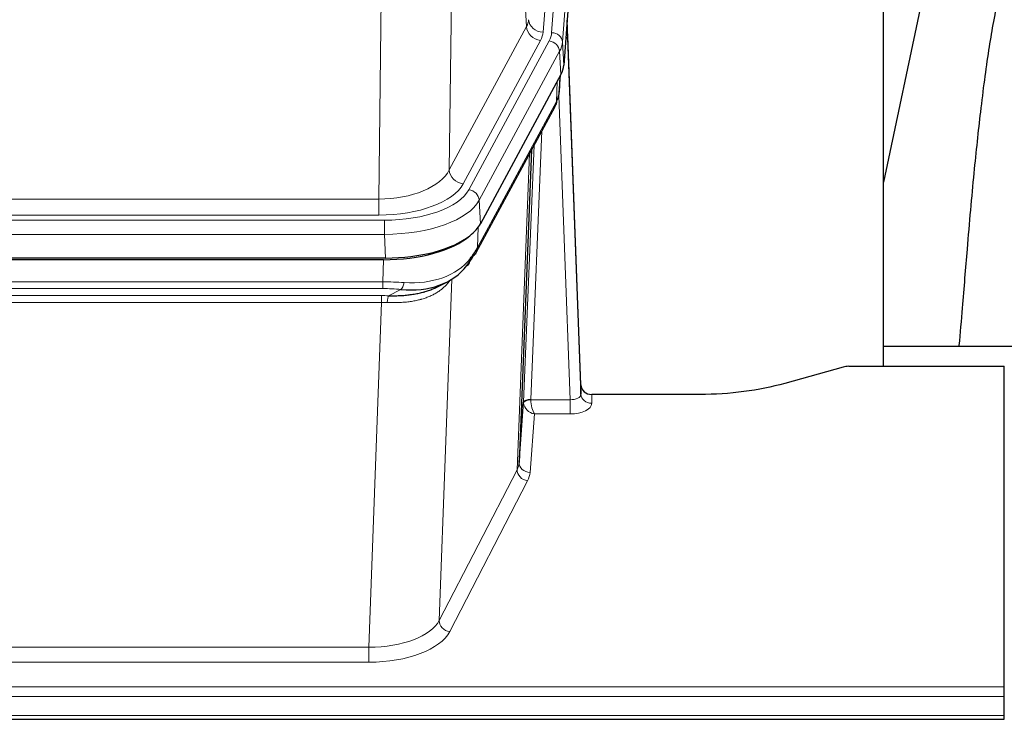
# Model space of a CAD drawing. Header units: inches. Extents: x 0 to 23760, y -13 to 16800.
# Tile 102 of 223: x 5045 to 5317, y 14107 to 14300. Entities that reach past the tile are written whole.
import ezdxf

# ---------------------------------------------------------------- set-up
doc = ezdxf.new("R2010")
doc.units = ezdxf.units.IN
doc.layers.add('254', color=7, linetype='Continuous', true_color=0xffffff)
doc.styles.add('latin_extended', font='simplex.shx')
doc.dimstyles.get("Standard").update_dxf_attribs({"dimtxt": 0.18, "dimasz": 0.18, "dimexe": 0.18, "dimexo": 0.0625, "dimgap": 0.09, "dimtad": 0, "dimtih": 1, "dimtoh": 1, "dimdec": 4, "dimzin": 0, "dimdsep": 46, "dimtxsty": 'Standard', "dimcen": 0.09, "dimadec": 0, "dimazin": 0, "dimtfac": 1, "dimtdec": 4, "dimtofl": 0, "dimtmove": 0, "dimatfit": 3, "dimfxl": 1, "dimtolj": 1, "dimtzin": 0, "dimarcsym": 0})

# ---------------------------------------------------------------- blocks, each defined once
blk = doc.blocks.new('_U2')
at = {"layer": '254', "color": 3, "linetype": 'Continuous', "lineweight": 13, "transparency": 16777216}
for p, q in [((5605.9, 13397.33), (5605.9, 14404)), ((5091.74, 13397.33), (5645.9, 13397.33)), ((5605.9, 13257.33), (5605.9, 12888.52)), ((7172.74, 12748.52), (5565.9, 12748.52))]:
    blk.add_line(p, q, dxfattribs=at)
at = {"layer": '254', "color": 3, "transparency": 16777216}
for points in [[(5629.23, 13257.33), (5582.57, 13257.33), (5605.9, 13397.33)], [(5582.57, 12888.52), (5629.23, 12888.52), (5605.9, 12748.52)]]:
    blk.add_solid(points, dxfattribs=at)
at = {"layer": 'Defpoints', "color": 0, "transparency": 16777216}
for p in [(5051.74, 13397.33), (5605.9, 12748.52), (7212.74, 12748.52)]:
    blk.add_point(p, dxfattribs=at)
at = {"layer": '254', "color": 2, "lineweight": 13, "transparency": 16777216, "insert": (5395.9, 13974), "char_height": 140, "attachment_point": 1, "rotation": 90, "style": 'latin_extended'}
blk.add_mtext('\\A1;\\C2;650', dxfattribs=at)

msp = doc.modelspace()

# ---------------------------------------------------------------- linework, layer by layer
at = {"layer": '254', "color": 110, "linetype": 'Continuous', "lineweight": 13}
for p, q in [((5202.494, 14469.775), (5189.428, 14297.002)), ((5191.775, 14296.85), (5204.886, 14470.21)), ((5207.88, 14467.64), (5194.769, 14294.28)), ((5184.855, 14298.52), (5180.503, 14372.772)), ((5164.461, 14334.627), (5163.503, 14258.977)), ((5144.06, 14250.942), (5145.029, 14327.437)), ((5163.503, 14258.977), (5184.855, 14298.52)), ((5167.379, 14255.168), (5188.731, 14294.711)), ((5168.904, 14253.493), (5191.078, 14294.559)), ((5194.769, 14294.28), (5195.143, 14287.907)), ((5193.985, 14291.702), (5171.811, 14250.637)), ((5194.358, 14285.33), (5193.985, 14291.702)), ((5193.089, 14277.825), (5193.307, 14283.383)), ((5193.874, 14280.405), (5194.228, 14285.089)), ((5171.342, 14237.55), (5193.089, 14277.825)), ((5196.855, 14195.582), (5193.724, 14279.433)), ((5189.071, 14269.72), (5186.049, 14195.668)), ((5184.052, 14194.903), (5186.944, 14265.78)), ((5182.237, 14176.274), (5185.705, 14263.485)), ((4931.417, 14250.942), (5144.06, 14250.942)), ((5144.06, 14246.528), (5144.06, 14250.942)), ((5171.811, 14250.637), (5172.104, 14244.115)), ((4929.829, 14245.104), (5145.649, 14245.104)), ((5144.06, 14246.528), (4931.417, 14246.528)), ((5145.649, 14241.199), (5145.649, 14245.104)), ((5171.518, 14243.186), (5171.342, 14237.55)), ((5145.649, 14241.199), (4929.829, 14241.199)), ((5145.942, 14234.677), (5145.649, 14241.199)), ((5145.159, 14228.105), (5145.35, 14234.196)), ((5164.188, 14228.799), (5160.752, 14134.66)), ((4930.318, 14228.105), (5145.159, 14228.105)), ((5145.159, 14226.239), (4930.318, 14226.239)), ((5145.159, 14226.239), (5145.159, 14228.105)), ((4930.66, 14224.297), (5144.817, 14224.297)), ((5144.817, 14222.431), (5144.817, 14224.297)), ((5146.73, 14224.266), (5150.184, 14226.011)), ((5144.817, 14222.431), (4930.66, 14222.431)), ((5141.344, 14127.256), (5144.817, 14222.431)), ((5202.836, 14197.028), (5202.846, 14194.581)), ((5186.05, 14195.582), (5196.855, 14195.582)), ((5196.855, 14195.582), (5196.855, 14191.666)), ((5187.013, 14191.666), (5185.819, 14175.518)), ((5196.855, 14191.666), (5187.013, 14191.666)), ((5160.752, 14134.66), (5182.237, 14176.274)), ((5185.146, 14173.211), (5163.661, 14131.596)), ((4934.134, 14127.256), (5141.344, 14127.256)), ((5141.344, 14127.256), (5141.344, 14123.155)), ((5141.344, 14123.155), (4934.134, 14123.155)), ((4759.739, 14116.394), (5316.739, 14116.394)), ((4759.739, 14113.66), (5316.739, 14113.66)), ((4759.739, 14108.412), (5316.739, 14108.412))]:
    msp.add_line(p, q, dxfattribs=at)
at = {"layer": '254', "color": 2, "linetype": 'Continuous', "lineweight": 25}
for p, q in [((5208.261, 14461.361), (5195.143, 14287.907)), ((5283.399, 14204.795), (5283.399, 14393.597)), ((5301.625, 14342.108), (5283.399, 14255.622)), ((5199.837, 14199.65), (5196.079, 14300.289)), ((5196.16, 14295.895), (5199.848, 14197.113)), ((5194.358, 14285.33), (5172.104, 14244.115)), ((5193.867, 14280.291), (5194.231, 14285.093)), ((5194.045, 14284.749), (5193.874, 14280.405)), ((5193.867, 14280.291), (5193.874, 14280.405)), ((5170.982, 14236.22), (5192.73, 14276.495)), ((5186.251, 14264.495), (5182.823, 14178.285)), ((5145.942, 14234.677), (4929.535, 14234.677)), ((5145.35, 14234.196), (4930.127, 14234.196)), ((5160.048, 14226.632), (5162.841, 14228.044)), ((5283.402, 14210.368), (5355.398, 14210.368)), ((5272.283, 14204.6), (5256.118, 14200.069)), ((5273.781, 14204.795), (5316.739, 14204.795)), ((5316.739, 14116.394), (5316.739, 14204.795)), ((5199.848, 14197.113), (5199.837, 14199.65)), ((5232.739, 14197.028), (5202.836, 14197.028)), ((5182.823, 14178.285), (5184.052, 14194.903)), ((5316.739, 14113.66), (5316.739, 14116.394)), ((5316.739, 14108.412), (5316.739, 14113.66)), ((4759.739, 14107.397), (5316.739, 14107.397)), ((5316.739, 14107.397), (5316.739, 14108.412))]:
    msp.add_line(p, q, dxfattribs=at)
at = {"layer": '254', "color": 110, "linetype": 'Continuous', "lineweight": 13}
for centre, major_axis, ratio, start_param, end_param in [((5165.41, 14300.941), (-20.038, 0.241), 0.4621297, 2.903225, 3.1123764), ((5189.428, 14300.55), (3.989, -0.302), 0.8864705, 3.2608937, 4.7793301), ((5188.731, 14298.259), (3.52, -1.9), 0.8606628, 3.6289862, 5.1474227), ((5165.41, 14297.393), (-24.033, 0.005), 0.4611335, 2.8976848, 3.1068362), ((5167.757, 14297.24), (-24.033, 0.005), 0.4611335, 2.8976848, 3.1068362), ((5191.775, 14294.189), (2.991, -0.226), 0.8864705, 0.119301, 1.6377375), ((5196.16, 14293.743), (-0.214, 6.443), 0.0117452, 5.0526437, 5.774114), ((5191.078, 14291.898), (2.64, -1.425), 0.8606628, 0.4873936, 2.00583), ((5167.757, 14294.579), (27.028, 0.171), 0.4605352, 6.0362132, 6.2453646), ((5193.161, 14295.804), (2.998, 0.112), 0.4302668, 5.7021495, 6.2671208), ((5189.21, 14278.396), (3.52, -1.9), 0.8606628, 0.0000038, 0.4001271), ((5166.079, 14260.616), (27.538, 20.422), 0.1820485, 5.9117294, 5.9437096), ((5144.14, 14261.549), (20.002, 0.126), 0.5302672, 4.7050812, 6.0263936), ((5167.379, 14258.716), (-3.52, 1.9), 0.8606628, 0.4873936, 2.00583), ((5144.14, 14258.001), (24.002, 0.049), 0.477994, 4.708097, 6.0294094), ((5145.597, 14256.201), (-24.02, 0.03), 0.4619935, 1.5735185, 2.8978281), ((5168.904, 14250.832), (2.64, -1.425), 0.8606628, 0.4873936, 2.00583), ((5145.597, 14253.54), (27.018, 0.111), 0.4567867, 4.7124116, 6.0367213), ((5167.463, 14238.12), (3.52, -1.9), 0.8606628, 0.0000038, 0.4001271), ((5145.413, 14249.488), (-25.329, 12.681), 0.6929209, 2.1169098, 3.0007467), ((5144.51, 14220.671), (27.015, 0.091), 0.2751837, 1.3250001, 1.545831), ((5144.51, 14216.835), (23.017, 0.318), 0.4083138, 1.3161001, 1.5369309), ((5150.184, 14229.846), (-0.368, -3.983), 0.2964475, 0.3019504, 1.0888865), ((5144.028, 14214.484), (24.025, 0.387), 0.4081205, 1.4515093, 1.5313568), ((5146.73, 14220.43), (0.131, 3.998), 0.1099517, 0.2897867, 1.0584981), ((5144.028, 14210.649), (20.023, 0.877), 0.5868265, 1.4258227, 1.5056703), ((5196.843, 14197.204), (-3.004, 0.138), 0.5390598, 1.5996723, 3.1704686), ((5202.846, 14197.204), (-3, -0.013), 0.8746179, 0.0299147, 1.5670846), ((5187.049, 14194.776), (-2.996, 0.15), 0.8842152, 0.0089586, 0.104724), ((5186.049, 14194.807), (1.998, -0.082), 0.4302193, 1.5883537, 3.1255299), ((5186.05, 14194.721), (-1.996, -0.13), 0.4297663, 4.6843512, 6.2157251), ((5187.013, 14194.29), (-2.669, 1.608), 0.8008031, 0.5106166, 2.0203264), ((5187.049, 14195.637), (1.001, 0.011), 0.9036674, 3.0949666, 3.190732), ((5187.013, 14194.29), (-0.506, 2.997), 0.2740591, 1.0794715, 2.5891813), ((5196.843, 14194.581), (-6.003, 0.008), 0.4854373, 1.5734916, 3.1442879), ((5162.82, 14178.54), (20.016, 0.121), 0.4848834, 6.0350943, 6.2444185), ((5185.819, 14178.142), (2.992, -0.221), 0.8740585, 3.1714428, 4.7769181), ((5185.146, 14175.835), (2.666, -1.376), 0.8484453, 3.5215353, 5.1252561), ((5162.82, 14175.916), (23.014, 0.002), 0.4845187, 6.038018, 6.2473422), ((5141.337, 14136.93), (20.013, 0.104), 0.483363, 4.7101919, 6.0355739), ((5163.661, 14134.22), (2.666, -1.376), 0.8484453, 3.5215353, 5.1252561), ((5141.337, 14134.306), (-23.012, 0.004), 0.4845836, 1.5711584, 2.8965404)]:
    msp.add_ellipse(centre, major_axis=major_axis, ratio=ratio, start_param=start_param, end_param=end_param, dxfattribs=at)
at = {"layer": '254', "color": 2, "linetype": 'Continuous', "lineweight": 25}
for centre, major_axis, ratio, start_param, end_param in [((5168.123, 14288.347), (-27.037, 0.006), 0.4611335, 2.8976848, 3.1068362), ((5166.079, 14260.616), (27.174, 22.247), 0.2659539, 6.0029095, 6.0348898), ((5189.376, 14278.716), (3.584, -1.776), 0.8816114, 6.2824956, 6.6531678), ((5167.23, 14289.892), (-26.161, 11.46), 0.4493681, 3.1218709, 3.267222), ((5145.884, 14247.162), (-27.023, 0.034), 0.4619935, 2.6128783, 2.8978281), ((5145.325, 14246.671), (-27.01, 0.015), 0.4618579, 1.5720062, 2.656), ((5145.884, 14247.162), (-27.023, 0.034), 0.4619935, 1.5735185, 2.6128783), ((5144.51, 14220.671), (27.355, 20.182), 0.1876908, 5.6857719, 5.9066027), ((5147.206, 14217.808), (23.434, 19.972), 0.1471226, 5.6997031, 5.9205339), ((5165.686, 14235.439), (3.195, -2.407), 0.6715965, 6.033487, 6.820423), ((5167.463, 14238.12), (3.52, -1.9), 0.8606628, 5.9153676, 6.2831892), ((5145.413, 14249.488), (-23.359, 16.381), 0.7286412, 2.2260513, 3.1098882), ((5273.784, 14203.338), (-3, 0.002), 0.4856498, 4.7136997, 5.2369038), ((5202.836, 14199.741), (-3, 0.002), 0.9042699, 0.0343167, 1.5714866)]:
    msp.add_ellipse(centre, major_axis=major_axis, ratio=ratio, start_param=start_param, end_param=end_param, dxfattribs=at)
for points, knots in [([(5330.136, 14342.124), (5329.394, 14341.091), (5323.91, 14333.067), (5318.528, 14320.375), (5314.648, 14305.417), (5312.226, 14291.534), (5310.219, 14276.304), (5308.248, 14257.802), (5306.616, 14239.519), (5305.329, 14223.15), (5304.527, 14214.011), (5304.231, 14210.493)], [0, 0, 0, 0, 0.0222318, 0.1727672, 0.2873868, 0.4185998, 0.5679441, 0.6959303, 0.8383189, 0.9387461, 1, 1, 1, 1]), ([(5146.73, 14224.266), (5147.248, 14224.256), (5147.764, 14224.254), (5148.789, 14224.267), (5149.299, 14224.281), (5149.933, 14224.311), (5150.06, 14224.318), (5150.313, 14224.332), (5150.439, 14224.34), (5150.816, 14224.364), (5151.065, 14224.383), (5151.807, 14224.448), (5152.294, 14224.5), (5153.253, 14224.625), (5153.725, 14224.697), (5154.653, 14224.863), (5155.11, 14224.957), (5155.784, 14225.113), (5156.006, 14225.168), (5156.337, 14225.255), (5156.447, 14225.285), (5156.611, 14225.331), (5156.665, 14225.346), (5156.774, 14225.377), (5157.261, 14225.518), (5157.729, 14225.671), (5158.534, 14225.963), (5159.233, 14226.241), (5159.887, 14226.55), (5160.168, 14226.693)], [0, 0, 0, 0, 0.1020877, 0.1020877, 0.2041754, 0.2041754, 0.2296973, 0.2296973, 0.2552192, 0.2552192, 0.3062631, 0.3062631, 0.4083508, 0.4083508, 0.5104385, 0.5104385, 0.6125262, 0.6125262, 0.66357, 0.66357, 0.6890919, 0.6890919, 0.7018529, 0.7018529, 0.7146139, 0.8167015, 0.8167015, 0.9187892, 1, 1, 1, 1]), ([(5256.118, 14200.069), (5252.585, 14199.079), (5248.783, 14198.315), (5240.9, 14197.289), (5236.82, 14197.028), (5232.739, 14197.028)], [0, 0, 0, 0, 0.5, 0.5, 1, 1, 1, 1])]:
    msp.add_open_spline(points, degree=3, knots=knots, dxfattribs=at)
msp.add_open_spline([(5192.73, 14276.495), (5192.85, 14276.718), (5192.96, 14276.94)], degree=2, dxfattribs=at)
at = {"layer": '254', "color": 110, "linetype": 'Continuous', "lineweight": 13}
msp.add_open_spline([(5163.791, 14228.673), (5163.635, 14228.421), (5163.463, 14228.172), (5163.088, 14227.682), (5162.884, 14227.442), (5162.446, 14226.97), (5162.212, 14226.74), (5161.712, 14226.29), (5161.446, 14226.071), (5161.024, 14225.752), (5160.879, 14225.647), (5160.656, 14225.492), (5160.581, 14225.441), (5160.428, 14225.34), (5160.351, 14225.291), (5159.963, 14225.044), (5159.64, 14224.857), (5158.97, 14224.501), (5158.276, 14224.165), (5157.535, 14223.868), (5156.77, 14223.59), (5156.375, 14223.462), (5155.917, 14223.328), (5155.866, 14223.314), (5155.763, 14223.285), (5155.712, 14223.27), (5155.557, 14223.228), (5155.246, 14223.145), (5154.931, 14223.069), (5154.296, 14222.925), (5153.866, 14222.84), (5152.991, 14222.692), (5152.547, 14222.628), (5151.646, 14222.522), (5151.188, 14222.48), (5150.491, 14222.43), (5150.257, 14222.416), (5149.903, 14222.399), (5149.784, 14222.394), (5149.547, 14222.385), (5149.427, 14222.381), (5148.831, 14222.364), (5148.351, 14222.36), (5147.386, 14222.369), (5146.9, 14222.382), (5146.411, 14222.403)], degree=3, knots=[0, 0, 0, 0, 0.0625, 0.0625, 0.125, 0.125, 0.1875, 0.1875, 0.25, 0.25, 0.28125, 0.28125, 0.296875, 0.296875, 0.3125, 0.3125, 0.375, 0.375, 0.4375, 0.5, 0.5, 0.5625, 0.5625, 0.5703125, 0.5703125, 0.578125, 0.578125, 0.59375, 0.625, 0.625, 0.6875, 0.6875, 0.75, 0.75, 0.8125, 0.8125, 0.84375, 0.84375, 0.859375, 0.859375, 0.875, 0.875, 0.9375, 0.9375, 1, 1, 1, 1], dxfattribs=at)

# ---------------------------------------------------------------- dimensions: what is measured, and where the dimension line sits
at = {"layer": '254', "color": 2, "linetype": 'Continuous', "lineweight": 13}
dim = msp.add_linear_dim(base=(5605.899, 12748.518), p1=(5051.739, 13397.33), p2=(7212.739, 12748.518), angle=90, text='\\C2;650', dimstyle='Standard', override={"dimscale": 40, "dimtxt": 3.5, "dimasz": 3.5, "dimexe": 1, "dimexo": 1, "dimgap": 1.75, "dimtad": 1, "dimtih": 0, "dimtoh": 0, "dimdec": 2, "dimlfac": 0.025, "dimzin": 8, "dimdsep": 46, "dimlunit": 2, "dimpost": '', "dimtxsty": 'latin_extended', "dimsah": 1, "dimse1": 0, "dimse2": 0, "dimsd1": 0, "dimsd2": 0, "dimclrd": 3, "dimclre": 3, "dimclrt": 2, "dimtol": 0, "dimtm": -0.1, "dimtfac": 0.714286, "dimtdec": 3, "dimtofl": 1, "dimtmove": 0, "dimtzin": 8, "dimlwd": 13, "dimlwe": 13}, dxfattribs=at)
dim.commit()
dim.dimension.update_dxf_attribs({"geometry": '_U2', "text_midpoint": (5605.899, 14153.997), "dimtype": 160})

doc.saveas('drawing.dxf')
